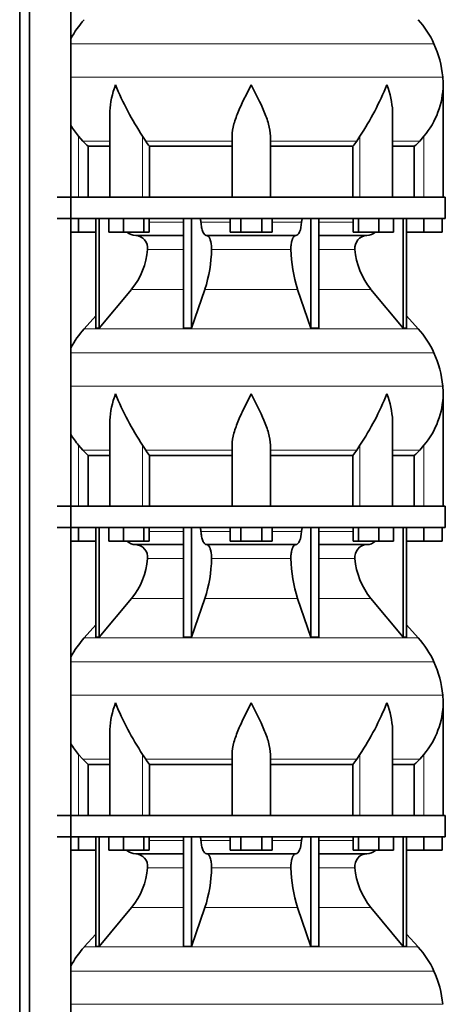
# Model space of a CAD drawing. Header units: millimetres. Extents: x -303 to -74, y -428 to 1006.
# Tile 20 of 26: x -127 to -87, y 426 to 519. Entities that reach past the tile are written whole.
import ezdxf

# ---------------------------------------------------------------- set-up
doc = ezdxf.new("R2010")
doc.units = ezdxf.units.MM
doc.layers.add('LOW_134-18', color=7, linetype='Continuous')
doc.layers.add('VSI134_DIFFUSORE', color=7, linetype='Continuous')

# ---------------------------------------------------------------- blocks, each defined once
blk = doc.blocks.new('SE3')
at = {"layer": 'LOW_134-18', "color": 7, "linetype": 'Continuous', "lineweight": 35}
for p, q in [((-127.078, 270.577), (-127.078, 795.877)), ((-126.169, 270.577), (-126.169, 795.877)), ((-122.291, 795.877), (-122.291, 270.577)), ((-122.277, 528.877), (-122.277, 501.877)), ((-122.277, 499.877), (-122.277, 472.877)), ((-122.277, 470.877), (-122.277, 443.877)), ((-122.277, 441.877), (-122.277, 414.877))]:
    blk.add_line(p, q, dxfattribs=at)
at = {"layer": 'VSI134_DIFFUSORE', "color": 4, "linetype": 'Continuous', "lineweight": 9}
for p, q in [((-88.231, 516.274), (-122.277, 516.274)), ((-122.277, 513.149), (-87.399, 513.149)), ((-121.565, 501.877), (-121.565, 507.596)), ((-115.547, 501.877), (-115.547, 507.596)), ((-95.183, 501.877), (-95.183, 507.596)), ((-89.165, 501.877), (-89.165, 507.596)), ((-118.62, 507.137), (-121.163, 507.137)), ((-107.165, 507.137), (-115.263, 507.137)), ((-103.565, 507.137), (-95.467, 507.137)), ((-92.11, 507.137), (-89.567, 507.137)), ((-114.924, 499.522), (-111.704, 499.522)), ((-110.079, 499.522), (-107.328, 499.522)), ((-103.402, 499.522), (-100.65, 499.522)), ((-99.025, 499.522), (-95.806, 499.522)), ((-111.704, 496.968), (-115.09, 496.968)), ((-101.643, 496.968), (-109.087, 496.968)), ((-95.639, 496.968), (-99.025, 496.968)), ((-116.593, 493.228), (-111.704, 493.228)), ((-109.71, 493.228), (-101.02, 493.228)), ((-99.025, 493.228), (-94.137, 493.228)), ((-121.025, 489.526), (-89.705, 489.526)), ((-88.231, 487.274), (-122.277, 487.274)), ((-122.277, 484.149), (-87.399, 484.149)), ((-121.565, 472.877), (-121.565, 478.596)), ((-115.547, 472.877), (-115.547, 478.596)), ((-95.183, 472.877), (-95.183, 478.596)), ((-89.165, 472.877), (-89.165, 478.596)), ((-118.62, 478.137), (-121.163, 478.137)), ((-107.165, 478.137), (-115.263, 478.137)), ((-103.565, 478.137), (-95.467, 478.137)), ((-92.11, 478.137), (-89.567, 478.137)), ((-114.924, 470.522), (-111.704, 470.522)), ((-110.079, 470.522), (-107.328, 470.522)), ((-103.402, 470.522), (-100.65, 470.522)), ((-99.025, 470.522), (-95.806, 470.522)), ((-111.704, 467.968), (-115.09, 467.968)), ((-101.643, 467.968), (-109.087, 467.968)), ((-95.639, 467.968), (-99.025, 467.968)), ((-116.593, 464.228), (-111.704, 464.228)), ((-109.71, 464.228), (-101.02, 464.228)), ((-99.025, 464.228), (-94.137, 464.228)), ((-121.025, 460.526), (-89.705, 460.526)), ((-88.231, 458.274), (-122.277, 458.274)), ((-122.277, 455.149), (-87.399, 455.149)), ((-121.565, 443.877), (-121.565, 449.596)), ((-118.62, 449.137), (-121.163, 449.137)), ((-115.547, 443.877), (-115.547, 449.596)), ((-107.165, 449.137), (-115.263, 449.137)), ((-103.565, 449.137), (-95.467, 449.137)), ((-95.183, 443.877), (-95.183, 449.596)), ((-92.11, 449.137), (-89.567, 449.137)), ((-89.165, 443.877), (-89.165, 449.596)), ((-114.924, 441.522), (-111.704, 441.522)), ((-110.079, 441.522), (-107.328, 441.522)), ((-103.402, 441.522), (-100.65, 441.522)), ((-99.025, 441.522), (-95.806, 441.522)), ((-111.704, 438.968), (-115.09, 438.968)), ((-101.643, 438.968), (-109.087, 438.968)), ((-95.639, 438.968), (-99.025, 438.968)), ((-116.593, 435.228), (-111.704, 435.228)), ((-109.71, 435.228), (-101.02, 435.228)), ((-99.025, 435.228), (-94.137, 435.228)), ((-121.025, 431.526), (-89.705, 431.526)), ((-88.231, 429.274), (-122.277, 429.274)), ((-122.277, 426.149), (-87.399, 426.149))]:
    blk.add_line(p, q, dxfattribs=at)
at = {"layer": 'VSI134_DIFFUSORE', "color": 7, "linetype": 'Continuous', "lineweight": 35}
for p, q in [((-87.365, 501.877), (-87.365, 512.424)), ((-118.62, 509.748), (-118.62, 501.877)), ((-92.11, 501.877), (-92.11, 509.748)), ((-121.163, 507.137), (-121.565, 507.596)), ((-115.263, 507.137), (-115.547, 507.596)), ((-107.165, 501.877), (-107.165, 507.596)), ((-103.565, 501.877), (-103.565, 507.596)), ((-95.183, 507.596), (-95.467, 507.137)), ((-89.165, 507.596), (-89.567, 507.137)), ((-120.659, 506.648), (-118.62, 506.648)), ((-120.659, 501.877), (-120.659, 506.648)), ((-114.907, 506.648), (-107.165, 506.648)), ((-114.907, 501.877), (-114.907, 506.648)), ((-103.565, 506.648), (-95.823, 506.648)), ((-95.823, 506.648), (-95.823, 501.877)), ((-92.11, 506.648), (-90.07, 506.648)), ((-90.07, 506.648), (-90.07, 501.877)), ((-87.165, 501.877), (-123.565, 501.877)), ((-87.165, 499.877), (-87.165, 501.877)), ((-123.565, 499.877), (-87.165, 499.877)), ((-121.565, 498.597), (-121.565, 499.877)), ((-119.93, 499.877), (-119.93, 489.586)), ((-119.624, 499.877), (-119.624, 489.586)), ((-118.716, 498.597), (-118.716, 499.877)), ((-117.328, 498.597), (-117.328, 499.877)), ((-115.432, 498.597), (-115.432, 499.877)), ((-114.924, 498.597), (-114.924, 499.877)), ((-111.704, 499.877), (-111.704, 489.586)), ((-110.965, 499.877), (-110.965, 489.586)), ((-107.328, 498.597), (-107.328, 499.877)), ((-106.346, 498.597), (-106.346, 499.877)), ((-104.383, 498.597), (-104.383, 499.877)), ((-103.402, 498.597), (-103.402, 499.877)), ((-99.765, 499.877), (-99.765, 489.586)), ((-99.025, 499.877), (-99.025, 489.586)), ((-95.806, 498.597), (-95.806, 499.877)), ((-95.298, 498.597), (-95.298, 499.877)), ((-93.402, 498.597), (-93.402, 499.877)), ((-92.014, 498.597), (-92.014, 499.877)), ((-91.105, 499.877), (-91.105, 489.586)), ((-90.799, 499.877), (-90.799, 489.586)), ((-89.165, 498.597), (-89.165, 499.877)), ((-87.465, 498.597), (-87.465, 499.877)), ((-121.565, 498.597), (-122.277, 498.597)), ((-119.93, 498.597), (-121.565, 498.597)), ((-117.328, 498.597), (-118.716, 498.597)), ((-115.432, 498.597), (-117.328, 498.597)), ((-116.2, 498.277), (-111.704, 498.277)), ((-114.924, 498.597), (-115.432, 498.597)), ((-109.547, 498.277), (-101.183, 498.277)), ((-106.346, 498.597), (-107.328, 498.597)), ((-104.383, 498.597), (-106.346, 498.597)), ((-103.402, 498.597), (-104.383, 498.597)), ((-99.025, 498.277), (-94.53, 498.277)), ((-95.298, 498.597), (-95.806, 498.597)), ((-93.402, 498.597), (-95.298, 498.597)), ((-92.014, 498.597), (-93.402, 498.597)), ((-89.165, 498.597), (-90.799, 498.597)), ((-87.465, 498.597), (-89.165, 498.597)), ((-119.624, 489.586), (-116.593, 493.228)), ((-110.965, 489.586), (-109.71, 493.228)), ((-101.02, 493.228), (-99.765, 489.586)), ((-94.137, 493.228), (-91.105, 489.586)), ((-119.93, 490.741), (-121.025, 489.526)), ((-89.705, 489.526), (-90.799, 490.741)), ((-119.93, 489.586), (-119.624, 489.586)), ((-111.704, 489.586), (-110.965, 489.586)), ((-99.765, 489.586), (-99.025, 489.586)), ((-91.105, 489.586), (-90.799, 489.586)), ((-87.365, 472.877), (-87.365, 483.424)), ((-118.62, 480.748), (-118.62, 472.877)), ((-92.11, 472.877), (-92.11, 480.748)), ((-121.163, 478.137), (-121.565, 478.596)), ((-115.263, 478.137), (-115.547, 478.596)), ((-107.165, 472.877), (-107.165, 478.596)), ((-103.565, 472.877), (-103.565, 478.596)), ((-95.183, 478.596), (-95.467, 478.137)), ((-89.165, 478.596), (-89.567, 478.137)), ((-120.659, 477.648), (-118.62, 477.648)), ((-120.659, 472.877), (-120.659, 477.648)), ((-114.907, 477.648), (-107.165, 477.648)), ((-114.907, 472.877), (-114.907, 477.648)), ((-103.565, 477.648), (-95.823, 477.648)), ((-95.823, 477.648), (-95.823, 472.877)), ((-92.11, 477.648), (-90.07, 477.648)), ((-90.07, 477.648), (-90.07, 472.877)), ((-87.165, 472.877), (-123.565, 472.877)), ((-87.165, 470.877), (-87.165, 472.877)), ((-123.565, 470.877), (-87.165, 470.877)), ((-121.565, 469.597), (-121.565, 470.877)), ((-119.93, 470.877), (-119.93, 460.586)), ((-119.624, 470.877), (-119.624, 460.586)), ((-118.716, 469.597), (-118.716, 470.877)), ((-117.328, 469.597), (-117.328, 470.877)), ((-115.432, 469.597), (-115.432, 470.877)), ((-114.924, 469.597), (-114.924, 470.877)), ((-111.704, 470.877), (-111.704, 460.586)), ((-110.965, 470.877), (-110.965, 460.586)), ((-107.328, 469.597), (-107.328, 470.877)), ((-106.346, 469.597), (-106.346, 470.877)), ((-104.383, 469.597), (-104.383, 470.877)), ((-103.402, 469.597), (-103.402, 470.877)), ((-99.765, 470.877), (-99.765, 460.586)), ((-99.025, 470.877), (-99.025, 460.586)), ((-95.806, 469.597), (-95.806, 470.877)), ((-95.298, 469.597), (-95.298, 470.877)), ((-93.402, 469.597), (-93.402, 470.877)), ((-92.014, 469.597), (-92.014, 470.877)), ((-91.105, 470.877), (-91.105, 460.586)), ((-90.799, 470.877), (-90.799, 460.586)), ((-89.165, 469.597), (-89.165, 470.877)), ((-87.465, 469.597), (-87.465, 470.877)), ((-121.565, 469.597), (-122.277, 469.597)), ((-119.93, 469.597), (-121.565, 469.597)), ((-117.328, 469.597), (-118.716, 469.597)), ((-115.432, 469.597), (-117.328, 469.597)), ((-116.2, 469.277), (-111.704, 469.277)), ((-114.924, 469.597), (-115.432, 469.597)), ((-109.547, 469.277), (-101.183, 469.277)), ((-106.346, 469.597), (-107.328, 469.597)), ((-104.383, 469.597), (-106.346, 469.597)), ((-103.402, 469.597), (-104.383, 469.597)), ((-99.025, 469.277), (-94.53, 469.277)), ((-95.298, 469.597), (-95.806, 469.597)), ((-93.402, 469.597), (-95.298, 469.597)), ((-92.014, 469.597), (-93.402, 469.597)), ((-89.165, 469.597), (-90.799, 469.597)), ((-87.465, 469.597), (-89.165, 469.597)), ((-119.624, 460.586), (-116.593, 464.228)), ((-110.965, 460.586), (-109.71, 464.228)), ((-101.02, 464.228), (-99.765, 460.586)), ((-94.137, 464.228), (-91.105, 460.586)), ((-119.93, 461.741), (-121.025, 460.526)), ((-89.705, 460.526), (-90.799, 461.741)), ((-119.93, 460.586), (-119.624, 460.586)), ((-111.704, 460.586), (-110.965, 460.586)), ((-99.765, 460.586), (-99.025, 460.586)), ((-91.105, 460.586), (-90.799, 460.586)), ((-87.365, 443.877), (-87.365, 454.424)), ((-118.62, 451.748), (-118.62, 443.877)), ((-92.11, 443.877), (-92.11, 451.748)), ((-121.163, 449.137), (-121.565, 449.596)), ((-115.263, 449.137), (-115.547, 449.596)), ((-107.165, 443.877), (-107.165, 449.596)), ((-103.565, 443.877), (-103.565, 449.596)), ((-95.183, 449.596), (-95.467, 449.137)), ((-89.165, 449.596), (-89.567, 449.137)), ((-120.659, 448.648), (-118.62, 448.648)), ((-120.659, 443.877), (-120.659, 448.648)), ((-114.907, 448.648), (-107.165, 448.648)), ((-114.907, 443.877), (-114.907, 448.648)), ((-103.565, 448.648), (-95.823, 448.648)), ((-95.823, 448.648), (-95.823, 443.877)), ((-92.11, 448.648), (-90.07, 448.648)), ((-90.07, 448.648), (-90.07, 443.877)), ((-87.165, 443.877), (-123.565, 443.877)), ((-87.165, 441.877), (-87.165, 443.877)), ((-123.565, 441.877), (-87.165, 441.877)), ((-121.565, 440.597), (-121.565, 441.877)), ((-119.93, 441.877), (-119.93, 431.586)), ((-119.624, 441.877), (-119.624, 431.586)), ((-118.716, 440.597), (-118.716, 441.877)), ((-117.328, 440.597), (-117.328, 441.877)), ((-115.432, 440.597), (-115.432, 441.877)), ((-114.924, 440.597), (-114.924, 441.877)), ((-111.704, 441.877), (-111.704, 431.586)), ((-110.965, 441.877), (-110.965, 431.586)), ((-107.328, 440.597), (-107.328, 441.877)), ((-106.346, 440.597), (-106.346, 441.877)), ((-104.383, 440.597), (-104.383, 441.877)), ((-103.402, 440.597), (-103.402, 441.877)), ((-99.765, 441.877), (-99.765, 431.586)), ((-99.025, 441.877), (-99.025, 431.586)), ((-95.806, 440.597), (-95.806, 441.877)), ((-95.298, 440.597), (-95.298, 441.877)), ((-93.402, 440.597), (-93.402, 441.877)), ((-92.014, 440.597), (-92.014, 441.877)), ((-91.105, 441.877), (-91.105, 431.586)), ((-90.799, 441.877), (-90.799, 431.586)), ((-89.165, 440.597), (-89.165, 441.877)), ((-87.465, 440.597), (-87.465, 441.877)), ((-121.565, 440.597), (-122.277, 440.597)), ((-119.93, 440.597), (-121.565, 440.597)), ((-117.328, 440.597), (-118.716, 440.597)), ((-115.432, 440.597), (-117.328, 440.597)), ((-116.2, 440.277), (-111.704, 440.277)), ((-114.924, 440.597), (-115.432, 440.597)), ((-109.547, 440.277), (-101.183, 440.277)), ((-106.346, 440.597), (-107.328, 440.597)), ((-104.383, 440.597), (-106.346, 440.597)), ((-103.402, 440.597), (-104.383, 440.597)), ((-99.025, 440.277), (-94.53, 440.277)), ((-95.298, 440.597), (-95.806, 440.597)), ((-93.402, 440.597), (-95.298, 440.597)), ((-92.014, 440.597), (-93.402, 440.597)), ((-89.165, 440.597), (-90.799, 440.597)), ((-87.465, 440.597), (-89.165, 440.597)), ((-119.624, 431.586), (-116.593, 435.228)), ((-110.965, 431.586), (-109.71, 435.228)), ((-101.02, 435.228), (-99.765, 431.586)), ((-94.137, 435.228), (-91.105, 431.586)), ((-119.93, 432.741), (-121.025, 431.526)), ((-89.705, 431.526), (-90.799, 432.741)), ((-119.93, 431.586), (-119.624, 431.586)), ((-111.704, 431.586), (-110.965, 431.586)), ((-99.765, 431.586), (-99.025, 431.586)), ((-91.105, 431.586), (-90.799, 431.586))]:
    blk.add_line(p, q, dxfattribs=at)
for centre, radius, start, end in [((-114.485, 512.637), 8.8, 138, 152.31584), ((-96.245, 512.637), 8.8, 24.40881, 42), ((-97.156, 512.224), 9.8, 5.41736, 24.40881), ((-95.065, 512.422), 7.7, 359.98611, 5.41736), ((-92.928, 522.611), 27.149, 202.04124, 213.57634), ((-117.801, 522.611), 27.149, 326.42366, 337.95878), ((-95.103, 512.56), 7.74, 320.10942, 358.98418), ((-115.627, 512.56), 7.74, 210.54959, 219.89058), ((-108.64, 511.581), 7.975, 213.85823, 218.20618), ((-102.09, 511.581), 7.975, 321.79382, 326.14177), ((-116.153, 499.612), 1.336, 229.58517, 268.00942), ((-116.257, 497.104), 1.174, 353.32225, 87.21725), ((-94.477, 497.108), 1.171, 92.57724, 186.88325), ((-94.577, 499.612), 1.336, 271.99788, 310.37288), ((-121.751, 497.473), 6.68, 320.54719, 355.65939), ((-122.078, 497.209), 12.994, 342.1602, 358.93539), ((-88.35, 497.259), 13.296, 181.25689, 197.64752), ((-88.957, 497.482), 6.702, 184.39964, 219.39378), ((-114.485, 483.637), 8.8, 138, 152.31584), ((-96.245, 483.637), 8.8, 24.40881, 42), ((-97.156, 483.224), 9.8, 5.41736, 24.40881), ((-95.065, 483.422), 7.7, 359.98611, 5.41736), ((-92.928, 493.611), 27.149, 202.04124, 213.57634), ((-117.801, 493.611), 27.149, 326.42366, 337.95878), ((-95.103, 483.56), 7.74, 320.10942, 358.98418), ((-115.627, 483.56), 7.74, 210.54959, 219.89058), ((-108.64, 482.581), 7.975, 213.85823, 218.20618), ((-102.09, 482.581), 7.975, 321.79382, 326.14177), ((-116.153, 470.612), 1.336, 229.58517, 268.00942), ((-116.257, 468.104), 1.174, 353.32225, 87.21725), ((-94.477, 468.108), 1.171, 92.57724, 186.88325), ((-94.577, 470.612), 1.336, 271.99788, 310.37288), ((-121.751, 468.473), 6.68, 320.54719, 355.65939), ((-122.078, 468.209), 12.994, 342.1602, 358.93539), ((-88.35, 468.259), 13.296, 181.25689, 197.64752), ((-88.957, 468.482), 6.702, 184.39964, 219.39378), ((-114.485, 454.637), 8.8, 138, 152.31584), ((-96.245, 454.637), 8.8, 24.40881, 42), ((-97.156, 454.224), 9.8, 5.41736, 24.40881), ((-95.065, 454.422), 7.7, 359.98611, 5.41736), ((-92.928, 464.611), 27.149, 202.04124, 213.57634), ((-117.801, 464.611), 27.149, 326.42366, 337.95878), ((-95.103, 454.56), 7.74, 320.10942, 358.98418), ((-115.627, 454.56), 7.74, 210.54959, 219.89058), ((-108.64, 453.581), 7.975, 213.85823, 218.20618), ((-102.09, 453.581), 7.975, 321.79382, 326.14177), ((-116.153, 441.612), 1.336, 229.58517, 268.00942), ((-116.257, 439.104), 1.174, 353.32225, 87.21725), ((-94.477, 439.108), 1.171, 92.57724, 186.88325), ((-94.577, 441.612), 1.336, 271.99788, 310.37288), ((-121.751, 439.473), 6.68, 320.54719, 355.65939), ((-122.078, 439.209), 12.994, 342.1602, 358.93539), ((-88.35, 439.259), 13.296, 181.25689, 197.64752), ((-88.957, 439.482), 6.702, 184.39964, 219.39378), ((-114.485, 425.637), 8.8, 138, 152.31584), ((-96.245, 425.637), 8.8, 24.40881, 42), ((-97.156, 425.224), 9.8, 5.41736, 24.40881)]:
    blk.add_arc(centre, radius, start, end, dxfattribs=at)
for points, knots in [([(-118.62, 509.747), (-118.62, 509.812), (-118.619, 509.876), (-118.589, 510.75), (-118.392, 511.593), (-118.093, 512.422)], [0.4601729, 0.4601729, 0.4601729, 0.4601729, 0.5, 0.5, 1, 1, 1, 1]), ([(-107.165, 507.596), (-107.165, 507.963), (-107.093, 508.351), (-106.873, 509.138), (-106.725, 509.541), (-106.381, 510.361), (-106.19, 510.769), (-105.889, 511.385), (-105.786, 511.591), (-105.577, 512.005), (-105.47, 512.216), (-105.365, 512.422)], [0, 0, 0, 0, 0.25, 0.25, 0.5, 0.5, 0.75, 0.75, 0.875, 0.875, 1, 1, 1, 1]), ([(-103.565, 507.596), (-103.565, 507.963), (-103.635, 508.343), (-103.855, 509.134), (-104.004, 509.536), (-104.512, 510.751), (-104.942, 511.592), (-105.365, 512.422)], [0, 0, 0, 0, 0.25, 0.25, 0.5, 0.5, 1, 1, 1, 1]), ([(-92.11, 509.747), (-92.11, 509.812), (-92.111, 509.876), (-92.141, 510.75), (-92.338, 511.593), (-92.637, 512.422)], [0.4601729, 0.4601729, 0.4601729, 0.4601729, 0.5, 0.5, 1, 1, 1, 1]), ([(-110.232, 499.877), (-110.222, 499.877), (-110.213, 499.875), (-110.195, 499.866), (-110.186, 499.86), (-110.16, 499.834), (-110.143, 499.808), (-110.116, 499.743), (-110.104, 499.704), (-110.087, 499.618), (-110.081, 499.571), (-110.079, 499.522)], [0, 0, 0, 0, 0.125, 0.125, 0.25, 0.25, 0.5, 0.5, 0.75, 0.75, 1, 1, 1, 1]), ([(-100.65, 499.522), (-100.648, 499.571), (-100.643, 499.617), (-100.63, 499.682), (-100.625, 499.703), (-100.614, 499.741), (-100.607, 499.759), (-100.593, 499.792), (-100.586, 499.806), (-100.57, 499.831), (-100.561, 499.842), (-100.544, 499.86), (-100.535, 499.866), (-100.517, 499.875), (-100.507, 499.877), (-100.498, 499.877)], [0, 0, 0, 0, 0.25, 0.25, 0.375, 0.375, 0.5, 0.5, 0.625, 0.625, 0.75, 0.75, 0.875, 0.875, 1, 1, 1, 1]), ([(-109.547, 498.277), (-109.579, 498.277), (-109.611, 498.285), (-109.66, 498.308), (-109.676, 498.318), (-109.707, 498.341), (-109.723, 498.354), (-109.768, 498.399), (-109.797, 498.437), (-109.853, 498.526), (-109.88, 498.577), (-109.928, 498.689), (-109.95, 498.752), (-109.99, 498.887), (-110.008, 498.959), (-110.038, 499.109), (-110.05, 499.189), (-110.069, 499.353), (-110.076, 499.436), (-110.079, 499.522)], [0, 0, 0, 0, 0.125, 0.125, 0.1875, 0.1875, 0.25, 0.25, 0.375, 0.375, 0.5, 0.5, 0.625, 0.625, 0.75, 0.75, 0.875, 0.875, 1, 1, 1, 1]), ([(-100.65, 499.522), (-100.665, 499.18), (-100.728, 498.861), (-100.923, 498.406), (-101.053, 498.277), (-101.183, 498.277)], [0, 0, 0, 0, 0.5, 0.5, 1, 1, 1, 1]), ([(-109.547, 498.277), (-109.531, 498.277), (-109.515, 498.275), (-109.483, 498.266), (-109.467, 498.26), (-109.421, 498.234), (-109.39, 498.209), (-109.332, 498.142), (-109.304, 498.1), (-109.265, 498.028), (-109.253, 498.002), (-109.229, 497.947), (-109.217, 497.917), (-109.185, 497.826), (-109.166, 497.759), (-109.142, 497.652), (-109.134, 497.614), (-109.121, 497.539), (-109.115, 497.5), (-109.1, 497.383), (-109.093, 497.301), (-109.085, 497.135), (-109.084, 497.051), (-109.087, 496.968)], [0, 0, 0, 0, 0.0625, 0.0625, 0.125, 0.125, 0.25, 0.25, 0.375, 0.375, 0.4375, 0.4375, 0.5, 0.5, 0.625, 0.625, 0.6875, 0.6875, 0.75, 0.75, 0.875, 0.875, 1, 1, 1, 1]), ([(-101.643, 496.968), (-101.645, 497.051), (-101.645, 497.134), (-101.639, 497.258), (-101.636, 497.299), (-101.629, 497.381), (-101.625, 497.421), (-101.61, 497.539), (-101.596, 497.615), (-101.572, 497.722), (-101.563, 497.757), (-101.544, 497.824), (-101.524, 497.888), (-101.501, 497.946), (-101.477, 498.002), (-101.465, 498.028), (-101.426, 498.101), (-101.398, 498.142), (-101.34, 498.209), (-101.309, 498.235), (-101.247, 498.269), (-101.215, 498.277), (-101.183, 498.277)], [0, 0, 0, 0, 0.125, 0.125, 0.1875, 0.1875, 0.25, 0.25, 0.375, 0.375, 0.4375, 0.4375, 0.5, 0.5625, 0.5625, 0.625, 0.625, 0.75, 0.75, 0.875, 0.875, 1, 1, 1, 1]), ([(-118.62, 480.747), (-118.62, 480.812), (-118.619, 480.876), (-118.589, 481.75), (-118.392, 482.593), (-118.093, 483.422)], [0.4601729, 0.4601729, 0.4601729, 0.4601729, 0.5, 0.5, 1, 1, 1, 1]), ([(-107.165, 478.596), (-107.165, 478.963), (-107.093, 479.351), (-106.873, 480.138), (-106.725, 480.541), (-106.381, 481.361), (-106.19, 481.769), (-105.889, 482.385), (-105.786, 482.591), (-105.577, 483.005), (-105.47, 483.216), (-105.365, 483.422)], [0, 0, 0, 0, 0.25, 0.25, 0.5, 0.5, 0.75, 0.75, 0.875, 0.875, 1, 1, 1, 1]), ([(-103.565, 478.596), (-103.565, 478.963), (-103.635, 479.343), (-103.855, 480.134), (-104.004, 480.536), (-104.512, 481.751), (-104.942, 482.592), (-105.365, 483.422)], [0, 0, 0, 0, 0.25, 0.25, 0.5, 0.5, 1, 1, 1, 1]), ([(-92.11, 480.747), (-92.11, 480.812), (-92.111, 480.876), (-92.141, 481.75), (-92.338, 482.593), (-92.637, 483.422)], [0.4601729, 0.4601729, 0.4601729, 0.4601729, 0.5, 0.5, 1, 1, 1, 1]), ([(-110.232, 470.877), (-110.222, 470.877), (-110.213, 470.875), (-110.195, 470.866), (-110.186, 470.86), (-110.16, 470.834), (-110.143, 470.808), (-110.116, 470.743), (-110.104, 470.704), (-110.087, 470.618), (-110.081, 470.571), (-110.079, 470.522)], [0, 0, 0, 0, 0.125, 0.125, 0.25, 0.25, 0.5, 0.5, 0.75, 0.75, 1, 1, 1, 1]), ([(-109.547, 469.277), (-109.579, 469.277), (-109.611, 469.285), (-109.66, 469.308), (-109.676, 469.318), (-109.707, 469.341), (-109.723, 469.354), (-109.768, 469.399), (-109.797, 469.437), (-109.853, 469.526), (-109.88, 469.577), (-109.928, 469.689), (-109.95, 469.752), (-109.99, 469.887), (-110.008, 469.959), (-110.038, 470.109), (-110.05, 470.189), (-110.069, 470.353), (-110.076, 470.436), (-110.079, 470.522)], [0, 0, 0, 0, 0.125, 0.125, 0.1875, 0.1875, 0.25, 0.25, 0.375, 0.375, 0.5, 0.5, 0.625, 0.625, 0.75, 0.75, 0.875, 0.875, 1, 1, 1, 1]), ([(-100.65, 470.522), (-100.665, 470.18), (-100.728, 469.861), (-100.923, 469.406), (-101.053, 469.277), (-101.183, 469.277)], [0, 0, 0, 0, 0.5, 0.5, 1, 1, 1, 1]), ([(-100.65, 470.522), (-100.648, 470.571), (-100.643, 470.617), (-100.63, 470.682), (-100.625, 470.703), (-100.614, 470.741), (-100.607, 470.759), (-100.593, 470.792), (-100.586, 470.806), (-100.57, 470.831), (-100.561, 470.842), (-100.544, 470.86), (-100.535, 470.866), (-100.517, 470.875), (-100.507, 470.877), (-100.498, 470.877)], [0, 0, 0, 0, 0.25, 0.25, 0.375, 0.375, 0.5, 0.5, 0.625, 0.625, 0.75, 0.75, 0.875, 0.875, 1, 1, 1, 1]), ([(-109.547, 469.277), (-109.531, 469.277), (-109.515, 469.275), (-109.483, 469.266), (-109.467, 469.26), (-109.421, 469.234), (-109.39, 469.209), (-109.332, 469.142), (-109.304, 469.1), (-109.265, 469.028), (-109.253, 469.002), (-109.229, 468.947), (-109.217, 468.917), (-109.185, 468.826), (-109.166, 468.759), (-109.142, 468.652), (-109.134, 468.614), (-109.121, 468.539), (-109.115, 468.5), (-109.1, 468.383), (-109.093, 468.301), (-109.085, 468.135), (-109.084, 468.051), (-109.087, 467.968)], [0, 0, 0, 0, 0.0625, 0.0625, 0.125, 0.125, 0.25, 0.25, 0.375, 0.375, 0.4375, 0.4375, 0.5, 0.5, 0.625, 0.625, 0.6875, 0.6875, 0.75, 0.75, 0.875, 0.875, 1, 1, 1, 1]), ([(-101.643, 467.968), (-101.645, 468.051), (-101.645, 468.134), (-101.639, 468.258), (-101.636, 468.299), (-101.629, 468.381), (-101.625, 468.421), (-101.61, 468.539), (-101.596, 468.615), (-101.572, 468.722), (-101.563, 468.757), (-101.544, 468.824), (-101.524, 468.888), (-101.501, 468.946), (-101.477, 469.002), (-101.465, 469.028), (-101.426, 469.101), (-101.398, 469.142), (-101.34, 469.209), (-101.309, 469.235), (-101.247, 469.269), (-101.215, 469.277), (-101.183, 469.277)], [0, 0, 0, 0, 0.125, 0.125, 0.1875, 0.1875, 0.25, 0.25, 0.375, 0.375, 0.4375, 0.4375, 0.5, 0.5625, 0.5625, 0.625, 0.625, 0.75, 0.75, 0.875, 0.875, 1, 1, 1, 1]), ([(-118.62, 451.747), (-118.62, 451.812), (-118.619, 451.876), (-118.589, 452.75), (-118.392, 453.593), (-118.093, 454.422)], [0.4601729, 0.4601729, 0.4601729, 0.4601729, 0.5, 0.5, 1, 1, 1, 1]), ([(-107.165, 449.596), (-107.165, 449.963), (-107.093, 450.351), (-106.873, 451.138), (-106.725, 451.541), (-106.381, 452.361), (-106.19, 452.769), (-105.889, 453.385), (-105.786, 453.591), (-105.577, 454.005), (-105.47, 454.216), (-105.365, 454.422)], [0, 0, 0, 0, 0.25, 0.25, 0.5, 0.5, 0.75, 0.75, 0.875, 0.875, 1, 1, 1, 1]), ([(-103.565, 449.596), (-103.565, 449.963), (-103.635, 450.343), (-103.855, 451.134), (-104.004, 451.536), (-104.512, 452.751), (-104.942, 453.592), (-105.365, 454.422)], [0, 0, 0, 0, 0.25, 0.25, 0.5, 0.5, 1, 1, 1, 1]), ([(-92.11, 451.747), (-92.11, 451.812), (-92.111, 451.876), (-92.141, 452.75), (-92.338, 453.593), (-92.637, 454.422)], [0.4601729, 0.4601729, 0.4601729, 0.4601729, 0.5, 0.5, 1, 1, 1, 1]), ([(-110.232, 441.877), (-110.222, 441.877), (-110.213, 441.875), (-110.195, 441.866), (-110.186, 441.86), (-110.16, 441.834), (-110.143, 441.808), (-110.116, 441.743), (-110.104, 441.704), (-110.087, 441.618), (-110.081, 441.571), (-110.079, 441.522)], [0, 0, 0, 0, 0.125, 0.125, 0.25, 0.25, 0.5, 0.5, 0.75, 0.75, 1, 1, 1, 1]), ([(-100.65, 441.522), (-100.648, 441.571), (-100.643, 441.617), (-100.63, 441.682), (-100.625, 441.703), (-100.614, 441.741), (-100.607, 441.759), (-100.593, 441.792), (-100.586, 441.806), (-100.57, 441.831), (-100.561, 441.842), (-100.544, 441.86), (-100.535, 441.866), (-100.517, 441.875), (-100.507, 441.877), (-100.498, 441.877)], [0, 0, 0, 0, 0.25, 0.25, 0.375, 0.375, 0.5, 0.5, 0.625, 0.625, 0.75, 0.75, 0.875, 0.875, 1, 1, 1, 1]), ([(-109.547, 440.277), (-109.579, 440.277), (-109.611, 440.285), (-109.66, 440.308), (-109.676, 440.318), (-109.707, 440.341), (-109.723, 440.354), (-109.768, 440.399), (-109.797, 440.437), (-109.853, 440.526), (-109.88, 440.577), (-109.928, 440.689), (-109.95, 440.752), (-109.99, 440.887), (-110.008, 440.959), (-110.038, 441.109), (-110.05, 441.189), (-110.069, 441.353), (-110.076, 441.436), (-110.079, 441.522)], [0, 0, 0, 0, 0.125, 0.125, 0.1875, 0.1875, 0.25, 0.25, 0.375, 0.375, 0.5, 0.5, 0.625, 0.625, 0.75, 0.75, 0.875, 0.875, 1, 1, 1, 1]), ([(-100.65, 441.522), (-100.665, 441.18), (-100.728, 440.861), (-100.923, 440.406), (-101.053, 440.277), (-101.183, 440.277)], [0, 0, 0, 0, 0.5, 0.5, 1, 1, 1, 1]), ([(-109.547, 440.277), (-109.531, 440.277), (-109.515, 440.275), (-109.483, 440.266), (-109.467, 440.26), (-109.421, 440.234), (-109.39, 440.209), (-109.332, 440.142), (-109.304, 440.1), (-109.265, 440.028), (-109.253, 440.002), (-109.229, 439.947), (-109.217, 439.917), (-109.185, 439.826), (-109.166, 439.759), (-109.142, 439.652), (-109.134, 439.614), (-109.121, 439.539), (-109.115, 439.5), (-109.1, 439.383), (-109.093, 439.301), (-109.085, 439.135), (-109.084, 439.051), (-109.087, 438.968)], [0, 0, 0, 0, 0.0625, 0.0625, 0.125, 0.125, 0.25, 0.25, 0.375, 0.375, 0.4375, 0.4375, 0.5, 0.5, 0.625, 0.625, 0.6875, 0.6875, 0.75, 0.75, 0.875, 0.875, 1, 1, 1, 1]), ([(-101.643, 438.968), (-101.645, 439.051), (-101.645, 439.134), (-101.639, 439.258), (-101.636, 439.299), (-101.629, 439.381), (-101.625, 439.421), (-101.61, 439.539), (-101.596, 439.615), (-101.572, 439.722), (-101.563, 439.757), (-101.544, 439.824), (-101.524, 439.888), (-101.501, 439.946), (-101.477, 440.002), (-101.465, 440.028), (-101.426, 440.101), (-101.398, 440.142), (-101.34, 440.209), (-101.309, 440.235), (-101.247, 440.269), (-101.215, 440.277), (-101.183, 440.277)], [0, 0, 0, 0, 0.125, 0.125, 0.1875, 0.1875, 0.25, 0.25, 0.375, 0.375, 0.4375, 0.4375, 0.5, 0.5625, 0.5625, 0.625, 0.625, 0.75, 0.75, 0.875, 0.875, 1, 1, 1, 1])]:
    blk.add_open_spline(points, degree=3, knots=knots, dxfattribs=at)
for points in [[(-120.659, 506.648), (-120.834, 506.805), (-121.001, 506.968), (-121.163, 507.137)], [(-89.567, 507.137), (-89.728, 506.968), (-89.896, 506.805), (-90.07, 506.648)], [(-120.659, 477.648), (-120.834, 477.805), (-121.001, 477.968), (-121.163, 478.137)], [(-89.567, 478.137), (-89.728, 477.968), (-89.896, 477.805), (-90.07, 477.648)], [(-120.659, 448.648), (-120.834, 448.805), (-121.001, 448.968), (-121.163, 449.137)], [(-89.567, 449.137), (-89.728, 448.968), (-89.896, 448.805), (-90.07, 448.648)]]:
    blk.add_open_spline(points, degree=3, dxfattribs=at)

msp = doc.modelspace()

# ---------------------------------------------------------------- block references
msp.add_blockref('SE3', (0, 0))

doc.saveas('drawing.dxf')
